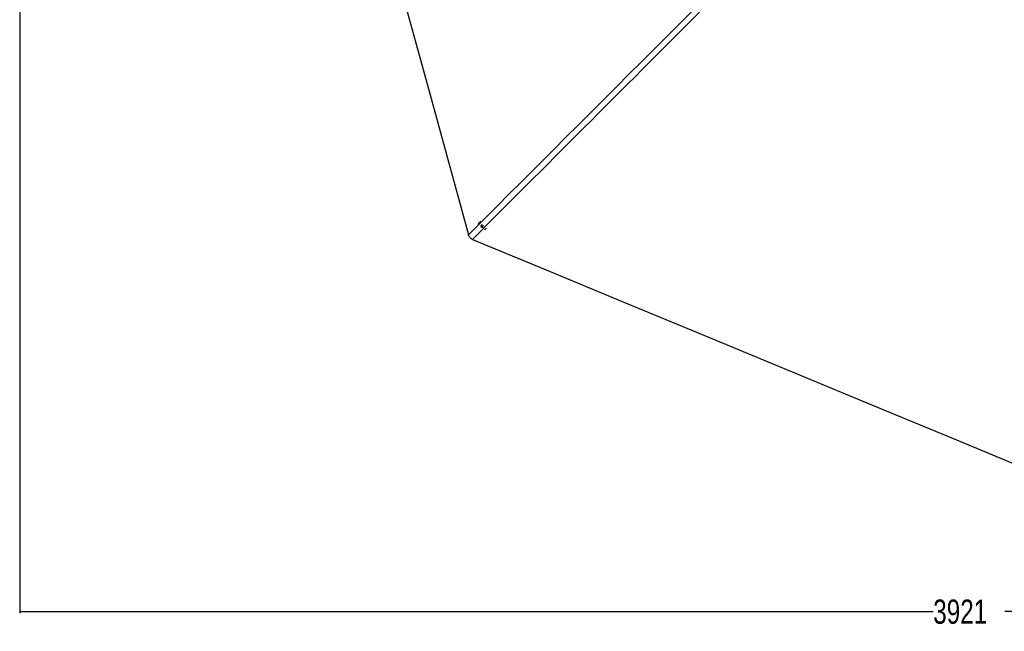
# Model space of a CAD drawing. Header units: millimetres. Extents: x 1903 to 18395, y 655 to 15963.
# Tile 21 of 54: x 2230 to 6297, y 8356 to 10881. Entities that reach past the tile are written whole.
import ezdxf

# ---------------------------------------------------------------- set-up
doc = ezdxf.new("R2010")
doc.units = ezdxf.units.MM
doc.layers.add('COMPONENT_GEOMETRY', color=7, linetype='Continuous')
doc.styles.add('SLDTEXTSTYLE1', font='TXT', dxfattribs={"width": 0.75})
doc.dimstyles.new('SLDDIMSTYLE0', dxfattribs={"dimtxt": 100, "dimasz": 6.604, "dimexe": 0, "dimexo": 0.0625, "dimgap": 25, "dimtad": 0, "dimtih": 1, "dimtoh": 1, "dimdec": 0, "dimlfac": 0.5, "dimrnd": 1e-09, "dimzin": 12, "dimdsep": 46, "dimtxsty": 'SLDTEXTSTYLE1', "dimsah": 1, "dimcen": 0.09, "dimadec": 0, "dimazin": 3, "dimtfac": 1, "dimtdec": 0, "dimtofl": 0, "dimtmove": 0, "dimatfit": 3, "dimfxl": 1, "dimfrac": 2, "dimtolj": 1, "dimtzin": 12, "dimarcsym": 0})

# ---------------------------------------------------------------- blocks, each defined once
blk = doc.blocks.new('_D_4')
at = {"layer": 'COMPONENT_GEOMETRY', "color": 7, "ltscale": 2}
for p, q in [((10072.1, 12395.1), (10072.1, 8431)), ((2230.4, 11550.6), (2230.4, 8431)), ((2230.4, 8437.4), (6003.4, 8437.4)), ((10072.1, 8437.4), (6299, 8437.4))]:
    blk.add_line(p, q, dxfattribs=at)
for points in [[(2230.4, 8437.4), (2237, 8436.4), (2237, 8438.4)], [(10072.1, 8437.4), (10065.5, 8438.4), (10065.5, 8436.4)]]:
    blk.add_solid(points, dxfattribs=at)
at = {"layer": 'COMPONENT_GEOMETRY', "color": 7, "ltscale": 2, "insert": (6003.4, 8486.9), "char_height": 100, "attachment_point": 1, "style": 'SLDTEXTSTYLE1'}
blk.add_mtext('3921', dxfattribs=at)

msp = doc.modelspace()

# ---------------------------------------------------------------- linework, layer by layer
at = {"color": 7, "linetype": 'Continuous', "lineweight": 25, "ltscale": 2}
for p, q in [((4128.26, 10043.09), (4128.13, 10042.96)), ((4136.57, 10027.61), (4137.54, 10030.68)), ((4137.46, 10028.5), (4136.57, 10027.61)), ((4138.83, 10024.98), (4136.57, 10027.61)), ((4137.46, 10028.5), (4137.95, 10030.03)), ((4138.59, 10027.18), (4137.46, 10028.5)), ((4137.54, 10030.68), (4140.78, 10031.13)), ((4137.95, 10030.03), (4138.19, 10030.77)), ((4139.72, 10025.87), (4138.59, 10027.18)), ((4139.72, 10025.87), (4138.83, 10024.98)), ((4142.06, 10025.43), (4138.83, 10024.98)), ((4141.34, 10026.1), (4139.72, 10025.87)), ((4140.78, 10031.13), (4143.04, 10028.51)), ((4142.32, 10026.23), (4141.34, 10026.1)), ((4143.04, 10028.51), (4142.06, 10025.43)), ((4154.63, 10016.29), (4154.69, 10016.34))]:
    msp.add_line(p, q, dxfattribs=at)
at = {"color": 7, "linetype": 'Continuous', "lineweight": 25, "ltscale": 2, "flags": 128}
for points in [[(3427.52, 12384.96), (3450.38, 12301.69), (3536.61, 11987.53), (3622.84, 11673.36), (3687.96, 11436.13), (3753.07, 11198.89), (3839.31, 10884.73), (3925.54, 10570.56), (4084.08, 9992.95)], [(4125.59, 10039.66), (4124.2, 10036.55), (4123.97, 10035.78)], [(4136.47, 10025.27), (4137.91, 10024.1), (4139.64, 10023.54), (4141.39, 10023.67), (4142.9, 10024.46), (4143.94, 10025.8), (4144.35, 10027.49), (4144.07, 10029.26), (4143.14, 10030.85), (4141.7, 10032.01), (4139.97, 10032.58), (4138.22, 10032.45), (4136.71, 10031.66), (4135.67, 10030.31), (4135.26, 10028.63), (4135.54, 10026.86), (4136.47, 10025.27)], [(4100.46, 9973.93), (4405.05, 9847.77), (4719.13, 9717.67), (5033.2, 9587.58), (5347.28, 9457.48), (5785.46, 9275.98), (6099.54, 9145.89), (6413.61, 9015.79), (6553.74, 8957.75)]]:
    msp.add_lwpolyline(points, dxfattribs=at)
at = {"color": 7, "linetype": 'Continuous', "lineweight": 25, "ltscale": 4}
for centre, radius, start, end in [((4139.35, 10031.68), 15.91, 106.22585, 149.85378), ((4140.84, 10029.19), 3.01, 163.65242, 221.71873), ((4140.4, 10029.26), 2.57, 143.38531, 162.48734), ((4140.97, 10029.18), 3.1, 220.00191, 276.82353), ((4140.99, 10028.69), 2.62, 277.69892, 302.54685), ((4143.45, 10027.55), 15.87, 292.34596, 335.94498)]:
    msp.add_arc(centre, radius, start, end, dxfattribs=at)
at = {"color": 8, "linetype": 'Continuous', "lineweight": 25, "ltscale": 2}
for points, knots in [([(4084.08, 9992.95), (4361.58, 10270.37), (4778.77, 10687.43), (5335.74, 11243.98), (5659.73, 11567.53), (5886.71, 11793.89), (5973.94, 11880.72), (6016.6, 11923.19)], [0, 0, 0, 0, 0.43094873, 0.64786413, 0.86477957, 0.93387086, 1, 1, 1, 1]), ([(6031.08, 11906.86), (5941.73, 11817.15), (5692.45, 11566.88), (5122.33, 10996.24), (4568.08, 10441.68), (4174.01, 10047.49), (4100.46, 9973.93)], [0, 0, 0, 0, 0.1390537, 0.38796079, 0.88577773, 1, 1, 1, 1])]:
    msp.add_open_spline(points, degree=3, knots=knots, dxfattribs=at)
at = {"color": 7, "linetype": 'Continuous', "lineweight": 25, "ltscale": 2}
msp.add_open_spline([(4100.46, 9973.93), (4099.02, 9974.6), (4096.1, 9975.96), (4092.29, 9978.87), (4089.05, 9982.37), (4086.75, 9986), (4085.11, 9989.58), (4084.42, 9991.83), (4084.08, 9992.95)], degree=3, knots=[0, 0, 0, 0, 0.1826783, 0.3707298, 0.5475769, 0.7300427, 0.8641936, 1, 1, 1, 1], dxfattribs=at)

# ---------------------------------------------------------------- dimensions: what is measured, and where the dimension line sits
at = {"layer": 'COMPONENT_GEOMETRY', "color": 7, "ltscale": 2}
dim = msp.add_linear_dim(base=(2230.37, 8437.39), p1=(10072.08, 12397.67), p2=(2230.37, 11553.09), dimstyle='SLDDIMSTYLE0', dxfattribs=at)
dim.commit()
dim.dimension.update_dxf_attribs({"geometry": '_D_4', "text_midpoint": (6151.22, 8437.39), "dimtype": 160})

doc.saveas('drawing.dxf')
